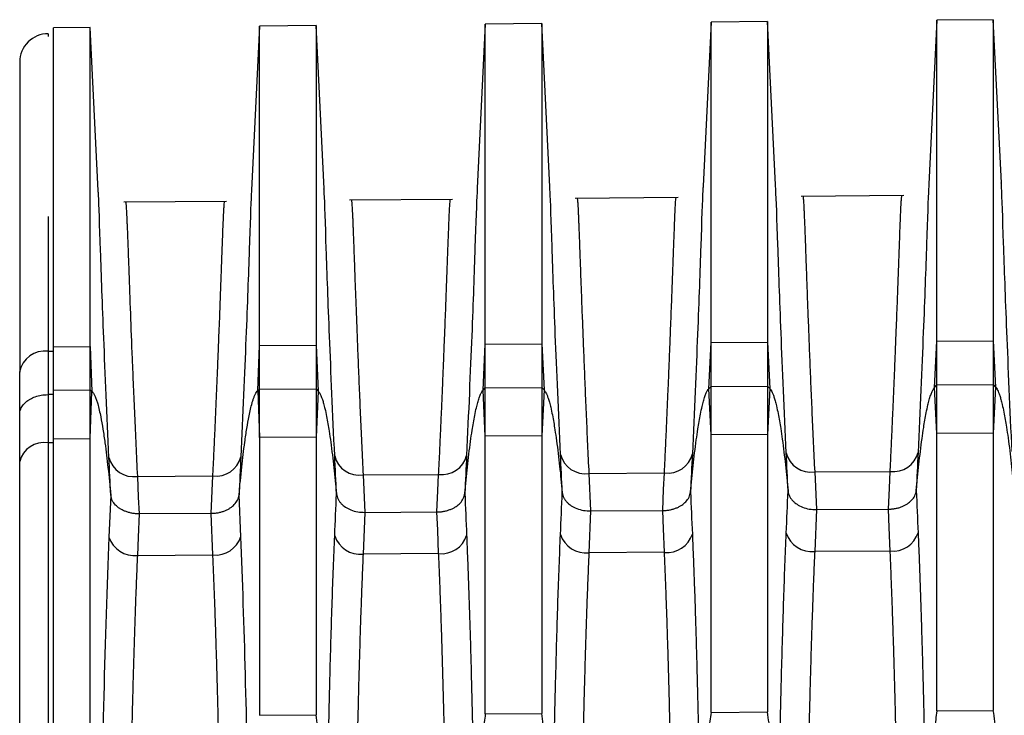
# Model space of a CAD drawing. Header units: millimetres. Extents: x -103 to 103, y 0 to 140.
# Tile 14 of 29: x -89 to -71, y 127 to 139. Entities that reach past the tile are written whole.
import ezdxf

# ---------------------------------------------------------------- set-up
doc = ezdxf.new("R2010")
doc.units = ezdxf.units.MM

msp = doc.modelspace()

# ---------------------------------------------------------------- linework, layer by layer
at = {"color": 7, "linetype": 'Continuous', "lineweight": 25}
for p, q in [((-87.449, 139.041), (-88.102, 139.036)), ((-87.307, 136.146), (-87.45, 139.041)), ((-84.45, 139.067), (-84.594, 136.158)), ((-83.45, 139.076), (-84.451, 139.067)), ((-83.307, 136.185), (-83.45, 139.076)), ((-83.45, 139.076), (-83.45, 126.864)), ((-80.45, 139.102), (-80.593, 136.198)), ((-79.45, 139.111), (-80.45, 139.102)), ((-80.45, 126.883), (-80.45, 139.102)), ((-79.307, 136.22), (-79.45, 139.111)), ((-79.45, 139.111), (-79.45, 126.89)), ((-76.45, 139.137), (-76.593, 136.233)), ((-75.45, 139.146), (-76.45, 139.137)), ((-76.45, 126.909), (-76.45, 139.137)), ((-75.307, 136.255), (-75.45, 139.146)), ((-75.45, 139.146), (-75.45, 126.916)), ((-72.45, 139.172), (-72.593, 136.269)), ((-71.45, 139.181), (-72.45, 139.172)), ((-72.45, 126.935), (-72.45, 139.172)), ((-71.307, 136.289), (-71.45, 139.181)), ((-71.45, 139.181), (-71.45, 126.942)), ((-85.035, 135.962), (-86.857, 135.946)), ((-81.034, 135.997), (-82.857, 135.981)), ((-77.034, 136.032), (-78.857, 136.016)), ((-73.034, 136.067), (-74.857, 136.051)), ((-88.196, 135.696), (-88.196, 69.013)), ((-76.49, 132.642), (-76.45, 133.46)), ((-76.45, 133.46), (-75.45, 133.467)), ((-75.45, 133.467), (-75.41, 132.648)), ((-72.49, 132.667), (-72.45, 133.486)), ((-72.45, 133.486), (-71.45, 133.492)), ((-71.45, 133.492), (-71.41, 132.673)), ((-88.196, 133.307), (-88.1, 133.306)), ((-88.1, 133.384), (-87.45, 133.389)), ((-88.1, 131.756), (-88.1, 133.384)), ((-87.45, 133.389), (-87.42, 132.593)), ((-87.45, 131.76), (-87.45, 133.389)), ((-84.48, 132.612), (-84.45, 133.408)), ((-84.45, 133.408), (-83.45, 133.415)), ((-84.45, 131.777), (-84.45, 133.408)), ((-83.45, 133.415), (-83.41, 132.599)), ((-80.49, 132.617), (-80.45, 133.434)), ((-80.45, 133.434), (-79.45, 133.441)), ((-79.45, 133.441), (-79.41, 132.624)), ((-88.7, 131.352), (-88.7, 132.935)), ((-87.45, 132.617), (-88.1, 132.613)), ((-87.42, 132.593), (-87.45, 132.617)), ((-87.45, 131.76), (-87.42, 132.593)), ((-84.48, 132.612), (-84.45, 132.635)), ((-84.48, 132.612), (-84.45, 131.777)), ((-84.45, 132.635), (-83.45, 132.642)), ((-83.45, 132.642), (-83.41, 132.599)), ((-83.41, 132.599), (-83.45, 131.783)), ((-80.49, 132.617), (-80.45, 132.66)), ((-80.45, 131.801), (-80.49, 132.617)), ((-80.45, 132.66), (-79.45, 132.666)), ((-79.45, 132.666), (-79.41, 132.624)), ((-79.41, 132.624), (-79.45, 131.807)), ((-76.49, 132.642), (-76.45, 132.685)), ((-76.45, 131.824), (-76.49, 132.642)), ((-76.45, 132.685), (-75.45, 132.691)), ((-75.45, 132.691), (-75.41, 132.648)), ((-75.41, 132.648), (-75.45, 131.83)), ((-72.49, 132.667), (-72.45, 132.71)), ((-72.45, 131.847), (-72.49, 132.667)), ((-72.45, 132.71), (-71.45, 132.716)), ((-71.45, 132.716), (-71.41, 132.673)), ((-71.41, 132.673), (-71.45, 131.853)), ((-88.196, 132.539), (-88.2, 132.539)), ((-88.1, 132.538), (-88.196, 132.539)), ((-88.1, 131.756), (-87.45, 131.76)), ((-83.45, 131.783), (-84.45, 131.777)), ((-79.45, 131.807), (-80.45, 131.801)), ((-75.45, 131.83), (-76.45, 131.824)), ((-71.45, 131.853), (-72.45, 131.847)), ((-88.196, 131.686), (-88.2, 131.686)), ((-88.1, 131.686), (-88.196, 131.686)), ((-86.615, 131.09), (-85.277, 131.099)), ((-85.308, 130.435), (-85.277, 131.099)), ((-82.616, 131.116), (-81.277, 131.125)), ((-82.616, 131.116), (-82.585, 130.452)), ((-78.616, 131.142), (-77.277, 131.151)), ((-78.616, 131.142), (-78.584, 130.477)), ((-74.615, 131.168), (-73.277, 131.177)), ((-74.615, 131.168), (-74.584, 130.501)), ((-87.087, 130.758), (-87.118, 130.015)), ((-84.783, 130.022), (-84.814, 130.766)), ((-74.584, 130.501), (-74.615, 129.76)), ((-74.584, 130.501), (-73.308, 130.509)), ((-85.308, 130.435), (-86.584, 130.427)), ((-85.277, 129.698), (-85.308, 130.435)), ((-82.585, 130.452), (-82.616, 129.714)), ((-82.585, 130.452), (-81.308, 130.46)), ((-78.584, 130.477), (-78.616, 129.737)), ((-78.584, 130.477), (-77.308, 130.485)), ((-86.615, 129.69), (-85.277, 129.698)), ((-81.277, 129.722), (-82.616, 129.714)), ((-77.277, 129.745), (-78.616, 129.737)), ((-73.277, 129.768), (-74.615, 129.76)), ((-84.45, 126.857), (-83.45, 126.864)), ((-80.45, 126.883), (-79.45, 126.89)), ((-76.45, 126.909), (-75.45, 126.916)), ((-72.45, 126.935), (-71.45, 126.942))]:
    msp.add_line(p, q, dxfattribs=at)
at = {"color": 8, "linetype": 'Continuous', "lineweight": 25}
msp.add_line((-88.196, 138.931), (-88.196, 138.883), dxfattribs=at)
at = {"color": 7, "linetype": 'Continuous', "lineweight": 25, "flags": 128}
for points in [[(-86.615, 131.09), (-86.598, 130.719), (-86.584, 130.427)], [(-81.308, 130.46), (-81.29, 130.832), (-81.277, 131.125)], [(-77.308, 130.485), (-77.291, 130.858), (-77.277, 131.151)], [(-73.308, 130.509), (-73.291, 130.883), (-73.277, 131.177)], [(-73.277, 129.768), (-73.295, 130.183), (-73.308, 130.509)], [(-86.584, 130.427), (-86.602, 130.015), (-86.615, 129.69)], [(-81.277, 129.722), (-81.294, 130.135), (-81.308, 130.46)], [(-77.277, 129.745), (-77.294, 130.159), (-77.308, 130.485)]]:
    msp.add_lwpolyline(points, dxfattribs=at)
at = {"color": 7, "linetype": 'Continuous', "lineweight": 25}
for centre, radius, start, end in [((-88.2, 138.431), 0.5, 89.5, 180), ((-88.255, 132.859), 0.452, 82.4696, 170.2877), ((-88.269, 131.248), 0.443, 81.0379, 166.5374), ((-86.681, 131.537), 0.452, 194.15, 278.285), ((-85.218, 131.544), 0.449, 262.4917, 346.0117), ((-82.681, 131.563), 0.452, 194.1654, 278.278), ((-81.218, 131.57), 0.449, 262.4986, 345.9964), ((-78.681, 131.589), 0.452, 194.1694, 278.2771), ((-77.218, 131.596), 0.449, 262.4995, 345.9923), ((-74.68, 131.615), 0.452, 194.1734, 278.2763), ((-73.218, 131.622), 0.449, 262.5004, 345.9883), ((-86.669, 130.16), 0.472, 197.885, 276.5121), ((-85.229, 130.165), 0.469, 264.1874, 342.3407), ((-82.669, 130.183), 0.472, 197.9009, 276.5131), ((-81.229, 130.188), 0.469, 264.1864, 342.3248), ((-78.669, 130.206), 0.472, 197.9049, 276.5124), ((-77.229, 130.211), 0.469, 264.1871, 342.3208), ((-74.669, 130.23), 0.472, 197.9088, 276.5116), ((-73.23, 130.235), 0.469, 264.1879, 342.3168)]:
    msp.add_arc(centre, radius, start, end, dxfattribs=at)
for points, knots in [([(-87.45, 133.389), (-87.45, 134.288), (-87.45, 135.096), (-87.45, 136.501), (-87.45, 137.098), (-87.45, 138.061), (-87.45, 138.428), (-87.45, 138.918), (-87.45, 139.041), (-87.45, 139.041)], [0, 0, 0, 0, 0.25, 0.25, 0.5, 0.5, 0.75, 0.75, 1, 1, 1, 1]), ([(-84.45, 133.408), (-84.45, 133.464), (-84.45, 133.519), (-84.45, 133.63), (-84.45, 133.684), (-84.45, 133.847), (-84.45, 133.955), (-84.45, 134.272), (-84.45, 134.478), (-84.45, 134.877), (-84.45, 135.071), (-84.45, 135.446), (-84.45, 135.627), (-84.45, 136.151), (-84.45, 136.475), (-84.45, 137.068), (-84.45, 137.337), (-84.45, 138.06), (-84.45, 138.429), (-84.45, 138.928), (-84.45, 139.058), (-84.45, 139.067), (-84.45, 139.067), (-84.45, 139.067)], [0.0523599, 0.0523599, 0.0523599, 0.0523599, 0.0637106, 0.0637106, 0.0750612, 0.0750612, 0.0977626, 0.0977626, 0.1431653, 0.1431653, 0.188568, 0.188568, 0.2339706, 0.2339706, 0.324776, 0.324776, 0.4155814, 0.4155814, 0.5971922, 0.5971922, 0.778803, 0.778803, 0.7853982, 0.7853982, 0.7853982, 0.7853982]), ([(-88.1, 133.384), (-88.1, 133.49), (-88.1, 133.7), (-88.1, 134.006), (-88.1, 134.304), (-88.1, 134.594), (-88.1, 134.876), (-88.1, 135.149), (-88.1, 135.414), (-88.1, 135.945), (-88.1, 136.68), (-88.1, 137.512), (-88.1, 138.179), (-88.1, 138.57), (-88.1, 138.784), (-88.1, 138.897), (-88.1, 138.976), (-88.1, 139.026), (-88.1, 139.033), (-88.1, 139.036)], [0, 0, 0, 0, 0.029479, 0.058919, 0.088335, 0.117739, 0.147145, 0.176567, 0.206019, 0.235515, 0.35923, 0.483032, 0.611082, 0.739237, 0.791433, 0.84353, 0.895606, 0.947737, 1, 1, 1, 1]), ([(-86.824, 135.947), (-86.823, 135.946), (-86.821, 135.944), (-86.819, 135.928), (-86.816, 135.903), (-86.814, 135.869), (-86.811, 135.826), (-86.808, 135.775), (-86.805, 135.716), (-86.802, 135.65), (-86.799, 135.578), (-86.795, 135.499), (-86.792, 135.414), (-86.789, 135.324), (-86.785, 135.229), (-86.781, 135.129), (-86.777, 135.026), (-86.774, 134.918), (-86.769, 134.808), (-86.759, 134.522), (-86.741, 134.015), (-86.714, 133.314), (-86.688, 132.694), (-86.666, 132.183), (-86.642, 131.652), (-86.624, 131.276), (-86.615, 131.09)], [0, 0, 0, 0, 0.032101, 0.063691, 0.094772, 0.125341, 0.155401, 0.18495, 0.213989, 0.242518, 0.270536, 0.298044, 0.325041, 0.351529, 0.377506, 0.402972, 0.427929, 0.452375, 0.476311, 0.499737, 0.628903, 0.748659, 0.813239, 0.876655, 0.938909, 1, 1, 1, 1]), ([(-85.277, 131.099), (-85.272, 131.197), (-85.263, 131.395), (-85.249, 131.685), (-85.236, 131.972), (-85.224, 132.255), (-85.212, 132.533), (-85.2, 132.806), (-85.189, 133.072), (-85.179, 133.332), (-85.169, 133.585), (-85.159, 133.829), (-85.15, 134.064), (-85.142, 134.289), (-85.134, 134.504), (-85.126, 134.721), (-85.118, 134.936), (-85.111, 135.148), (-85.103, 135.343), (-85.096, 135.518), (-85.09, 135.67), (-85.084, 135.795), (-85.078, 135.888), (-85.073, 135.95), (-85.07, 135.958), (-85.068, 135.962)], [0, 0, 0, 0, 0.031997, 0.064566, 0.097708, 0.131423, 0.165711, 0.200572, 0.236005, 0.272012, 0.308593, 0.345746, 0.383473, 0.421773, 0.460647, 0.500094, 0.547415, 0.596792, 0.648226, 0.701715, 0.75726, 0.814861, 0.874518, 0.936231, 1, 1, 1, 1]), ([(-82.824, 135.982), (-82.823, 135.981), (-82.821, 135.979), (-82.819, 135.963), (-82.817, 135.938), (-82.814, 135.904), (-82.811, 135.862), (-82.808, 135.811), (-82.805, 135.753), (-82.802, 135.687), (-82.799, 135.615), (-82.796, 135.536), (-82.792, 135.452), (-82.789, 135.361), (-82.785, 135.266), (-82.781, 135.166), (-82.778, 135.062), (-82.774, 134.954), (-82.77, 134.842), (-82.763, 134.654), (-82.753, 134.372), (-82.738, 133.975), (-82.721, 133.549), (-82.704, 133.098), (-82.684, 132.627), (-82.663, 132.138), (-82.641, 131.638), (-82.624, 131.288), (-82.616, 131.116)], [0, 0, 0, 0, 0.0318921, 0.0632964, 0.0942129, 0.1246417, 0.1545828, 0.1840361, 0.2130016, 0.2414794, 0.2694695, 0.2969719, 0.3239865, 0.3505133, 0.3765525, 0.402104, 0.4271677, 0.4517437, 0.475832, 0.4994327, 0.568205, 0.6352049, 0.7004326, 0.7638884, 0.8255727, 0.8854858, 0.9436281, 1, 1, 1, 1]), ([(-81.277, 131.125), (-81.272, 131.223), (-81.262, 131.422), (-81.249, 131.712), (-81.236, 132), (-81.223, 132.283), (-81.211, 132.562), (-81.2, 132.835), (-81.189, 133.103), (-81.179, 133.363), (-81.169, 133.616), (-81.159, 133.861), (-81.15, 134.097), (-81.142, 134.323), (-81.134, 134.539), (-81.126, 134.755), (-81.118, 134.971), (-81.11, 135.183), (-81.103, 135.378), (-81.096, 135.553), (-81.09, 135.705), (-81.084, 135.83), (-81.078, 135.923), (-81.073, 135.985), (-81.07, 135.993), (-81.068, 135.997)], [0, 0, 0, 0, 0.0319936, 0.0645655, 0.0977157, 0.1314443, 0.1657513, 0.2006369, 0.236101, 0.2721439, 0.3087655, 0.3459659, 0.3837451, 0.4221032, 0.4610403, 0.5005563, 0.5478987, 0.5972789, 0.6486969, 0.7021527, 0.7576464, 0.815178, 0.8747475, 0.9363548, 1, 1, 1, 1]), ([(-78.824, 136.016), (-78.823, 136.015), (-78.821, 136.013), (-78.819, 135.998), (-78.816, 135.973), (-78.814, 135.939), (-78.811, 135.896), (-78.808, 135.846), (-78.805, 135.787), (-78.802, 135.721), (-78.799, 135.649), (-78.796, 135.57), (-78.792, 135.485), (-78.789, 135.395), (-78.785, 135.3), (-78.781, 135.199), (-78.778, 135.095), (-78.774, 134.987), (-78.77, 134.875), (-78.763, 134.686), (-78.753, 134.404), (-78.738, 134.006), (-78.721, 133.579), (-78.703, 133.128), (-78.684, 132.656), (-78.663, 132.166), (-78.641, 131.665), (-78.624, 131.315), (-78.616, 131.142)], [0, 0, 0, 0, 0.031908, 0.063326, 0.094255, 0.124694, 0.154644, 0.184103, 0.213074, 0.241554, 0.269545, 0.297046, 0.324058, 0.35058, 0.376613, 0.402156, 0.427209, 0.451773, 0.475847, 0.499431, 0.568214, 0.635221, 0.700454, 0.763911, 0.825594, 0.885503, 0.943638, 1, 1, 1, 1]), ([(-77.277, 131.151), (-77.272, 131.249), (-77.263, 131.449), (-77.249, 131.74), (-77.236, 132.028), (-77.224, 132.312), (-77.212, 132.591), (-77.2, 132.865), (-77.189, 133.133), (-77.179, 133.394), (-77.169, 133.648), (-77.159, 133.893), (-77.15, 134.13), (-77.142, 134.356), (-77.134, 134.572), (-77.126, 134.789), (-77.118, 135.005), (-77.11, 135.217), (-77.103, 135.412), (-77.096, 135.588), (-77.09, 135.74), (-77.084, 135.865), (-77.078, 135.958), (-77.073, 136.02), (-77.07, 136.028), (-77.068, 136.032)], [0, 0, 0, 0, 0.032001, 0.064582, 0.097743, 0.131484, 0.165805, 0.200707, 0.236188, 0.272251, 0.308893, 0.346116, 0.38392, 0.422304, 0.461269, 0.500814, 0.548123, 0.597471, 0.648857, 0.702283, 0.757748, 0.815252, 0.874796, 0.936378, 1, 1, 1, 1]), ([(-74.824, 136.051), (-74.823, 136.05), (-74.821, 136.048), (-74.819, 136.033), (-74.816, 136.008), (-74.814, 135.974), (-74.811, 135.931), (-74.808, 135.88), (-74.805, 135.822), (-74.802, 135.756), (-74.799, 135.683), (-74.796, 135.604), (-74.792, 135.519), (-74.789, 135.429), (-74.785, 135.333), (-74.781, 135.233), (-74.778, 135.128), (-74.774, 135.02), (-74.77, 134.908), (-74.763, 134.719), (-74.753, 134.436), (-74.738, 134.037), (-74.721, 133.61), (-74.703, 133.157), (-74.684, 132.684), (-74.663, 132.194), (-74.64, 131.692), (-74.624, 131.341), (-74.615, 131.168)], [0, 0, 0, 0, 0.0319, 0.063311, 0.094234, 0.124667, 0.154613, 0.184069, 0.213037, 0.241516, 0.269507, 0.297009, 0.324022, 0.350547, 0.376583, 0.40213, 0.427189, 0.451759, 0.47584, 0.499433, 0.568226, 0.63524, 0.700476, 0.763935, 0.825616, 0.885521, 0.943648, 1, 1, 1, 1]), ([(-73.277, 131.177), (-73.272, 131.276), (-73.263, 131.475), (-73.249, 131.767), (-73.236, 132.055), (-73.224, 132.34), (-73.212, 132.62), (-73.2, 132.894), (-73.189, 133.163), (-73.179, 133.424), (-73.169, 133.679), (-73.159, 133.924), (-73.15, 134.161), (-73.142, 134.388), (-73.134, 134.605), (-73.126, 134.822), (-73.118, 135.039), (-73.11, 135.251), (-73.103, 135.446), (-73.096, 135.622), (-73.09, 135.774), (-73.084, 135.9), (-73.078, 135.993), (-73.073, 136.055), (-73.07, 136.063), (-73.068, 136.067)], [0, 0, 0, 0, 0.032001, 0.064582, 0.097745, 0.131489, 0.165813, 0.200719, 0.236207, 0.272275, 0.308925, 0.346157, 0.38397, 0.422364, 0.46134, 0.500898, 0.548212, 0.597561, 0.648945, 0.702365, 0.757821, 0.815312, 0.874839, 0.936402, 1, 1, 1, 1]), ([(-87.42, 132.593), (-87.414, 132.588), (-87.401, 132.576), (-87.387, 132.554), (-87.374, 132.529), (-87.361, 132.502), (-87.349, 132.472), (-87.338, 132.44), (-87.328, 132.408), (-87.311, 132.349), (-87.289, 132.262), (-87.257, 132.113), (-87.223, 131.919), (-87.179, 131.619), (-87.132, 131.229), (-87.103, 130.92), (-87.087, 130.758)], [0, 0, 0, 0, 0.011338, 0.02414, 0.038445, 0.05409, 0.0708, 0.088356, 0.10651, 0.125008, 0.184229, 0.250008, 0.36826, 0.500008, 0.736543, 1, 1, 1, 1]), ([(-84.814, 130.766), (-84.799, 130.929), (-84.769, 131.24), (-84.722, 131.632), (-84.678, 131.933), (-84.644, 132.128), (-84.612, 132.278), (-84.588, 132.373), (-84.567, 132.444), (-84.549, 132.495), (-84.53, 132.541), (-84.51, 132.581), (-84.489, 132.602), (-84.48, 132.612)], [0, 0, 0, 0, 0.263338, 0.499814, 0.631512, 0.749789, 0.815523, 0.874776, 0.904287, 0.932531, 0.958497, 0.981181, 1, 1, 1, 1]), ([(-83.41, 132.599), (-83.404, 132.592), (-83.39, 132.575), (-83.373, 132.543), (-83.354, 132.5), (-83.334, 132.445), (-83.313, 132.373), (-83.288, 132.275), (-83.254, 132.112), (-83.22, 131.915), (-83.176, 131.611), (-83.132, 131.242), (-83.102, 130.936), (-83.087, 130.782)], [0, 0, 0, 0, 0.013319, 0.0315, 0.055512, 0.086352, 0.125063, 0.175142, 0.250071, 0.394095, 0.500071, 0.747768, 1, 1, 1, 1]), ([(-80.814, 130.79), (-80.799, 130.945), (-80.769, 131.253), (-80.725, 131.624), (-80.681, 131.93), (-80.647, 132.128), (-80.613, 132.291), (-80.586, 132.396), (-80.562, 132.475), (-80.538, 132.539), (-80.516, 132.585), (-80.498, 132.608), (-80.49, 132.617)], [0, 0, 0, 0, 0.2522951, 0.4999377, 0.6063792, 0.7498822, 0.824886, 0.8749079, 0.922076, 0.9573218, 0.9826575, 1, 1, 1, 1]), ([(-79.41, 132.624), (-79.404, 132.616), (-79.39, 132.6), (-79.373, 132.568), (-79.354, 132.525), (-79.334, 132.47), (-79.313, 132.398), (-79.288, 132.299), (-79.253, 132.136), (-79.22, 131.939), (-79.176, 131.635), (-79.131, 131.267), (-79.102, 130.961), (-79.087, 130.807)], [0, 0, 0, 0, 0.013327, 0.031514, 0.055528, 0.086364, 0.125063, 0.175172, 0.250071, 0.394268, 0.500071, 0.747793, 1, 1, 1, 1]), ([(-76.814, 130.815), (-76.799, 130.97), (-76.77, 131.277), (-76.725, 131.649), (-76.681, 131.954), (-76.647, 132.152), (-76.613, 132.316), (-76.586, 132.42), (-76.562, 132.5), (-76.538, 132.564), (-76.516, 132.61), (-76.498, 132.633), (-76.49, 132.642)], [0, 0, 0, 0, 0.252271, 0.499938, 0.606214, 0.749882, 0.824854, 0.874908, 0.922062, 0.957306, 0.982648, 1, 1, 1, 1]), ([(-75.41, 132.648), (-75.404, 132.641), (-75.39, 132.624), (-75.373, 132.592), (-75.354, 132.55), (-75.334, 132.494), (-75.313, 132.423), (-75.288, 132.324), (-75.253, 132.161), (-75.22, 131.964), (-75.176, 131.66), (-75.131, 131.292), (-75.102, 130.986), (-75.087, 130.832)], [0, 0, 0, 0, 0.013335, 0.031528, 0.055544, 0.086376, 0.125063, 0.175203, 0.250071, 0.394442, 0.500071, 0.747818, 1, 1, 1, 1]), ([(-72.814, 130.84), (-72.8, 130.995), (-72.77, 131.302), (-72.725, 131.673), (-72.681, 131.979), (-72.647, 132.177), (-72.613, 132.34), (-72.586, 132.445), (-72.563, 132.525), (-72.538, 132.588), (-72.516, 132.634), (-72.498, 132.657), (-72.49, 132.667)], [0, 0, 0, 0, 0.2522464, 0.4999377, 0.6060466, 0.7498818, 0.8248232, 0.8749074, 0.9220485, 0.9572906, 0.9826376, 1, 1, 1, 1]), ([(-71.41, 132.673), (-71.404, 132.666), (-71.39, 132.649), (-71.373, 132.617), (-71.354, 132.574), (-71.334, 132.519), (-71.313, 132.447), (-71.288, 132.349), (-71.253, 132.185), (-71.219, 131.989), (-71.175, 131.685), (-71.131, 131.316), (-71.101, 131.011), (-71.086, 130.856)], [0, 0, 0, 0, 0.013343, 0.031542, 0.05556, 0.086388, 0.125064, 0.175233, 0.250071, 0.394618, 0.500072, 0.747842, 1, 1, 1, 1]), ([(-88.7, 132.185), (-88.699, 132.202), (-88.697, 132.234), (-88.683, 132.28), (-88.663, 132.321), (-88.639, 132.356), (-88.613, 132.386), (-88.586, 132.41), (-88.56, 132.431), (-88.536, 132.447), (-88.494, 132.472), (-88.424, 132.504), (-88.317, 132.533), (-88.24, 132.537), (-88.2, 132.539)], [0, 0, 0, 0, 0.091296, 0.175575, 0.252834, 0.323072, 0.386286, 0.442475, 0.491638, 0.533772, 0.568878, 0.7049, 0.848603, 1, 1, 1, 1]), ([(-88.1, 102.53), (-88.1, 102.648), (-88.1, 102.886), (-88.1, 103.249), (-88.1, 103.619), (-88.1, 103.994), (-88.1, 104.376), (-88.1, 104.763), (-88.1, 105.157), (-88.1, 105.981), (-88.1, 107.275), (-88.1, 109.109), (-88.1, 111.031), (-88.1, 113.714), (-88.1, 117.18), (-88.1, 120.642), (-88.1, 123.316), (-88.1, 125.23), (-88.1, 127.053), (-88.1, 128.473), (-88.1, 129.547), (-88.1, 130.309), (-88.1, 131.049), (-88.1, 131.52), (-88.1, 131.756)], [0, 0, 0, 0, 0.014745, 0.02947, 0.044183, 0.05889, 0.073597, 0.088313, 0.103043, 0.117794, 0.179667, 0.241571, 0.305625, 0.369712, 0.500003, 0.630295, 0.694348, 0.758435, 0.820307, 0.882212, 0.91168, 0.941097, 0.97052, 1, 1, 1, 1]), ([(-87.45, 102.526), (-87.45, 104.529), (-87.45, 106.855), (-87.45, 111.848), (-87.45, 114.515), (-87.45, 119.844), (-87.45, 122.504), (-87.45, 127.473), (-87.45, 129.78), (-87.45, 131.76)], [0, 0, 0, 0, 0.25, 0.25, 0.5, 0.5, 0.75, 0.75, 1, 1, 1, 1]), ([(-88.7, 102.928), (-88.7, 103.043), (-88.7, 103.274), (-88.7, 103.628), (-88.7, 103.987), (-88.7, 104.353), (-88.7, 104.724), (-88.7, 105.101), (-88.7, 105.483), (-88.7, 106.285), (-88.7, 107.543), (-88.7, 109.327), (-88.7, 111.196), (-88.7, 113.806), (-88.7, 117.176), (-88.7, 120.543), (-88.7, 123.144), (-88.7, 125.005), (-88.7, 126.778), (-88.7, 128.159), (-88.7, 129.204), (-88.7, 129.945), (-88.7, 130.664), (-88.7, 131.122), (-88.7, 131.352)], [0, 0, 0, 0, 0.014746, 0.029472, 0.044186, 0.058893, 0.073601, 0.088316, 0.103045, 0.117794, 0.179675, 0.241571, 0.305633, 0.369712, 0.500003, 0.630295, 0.694357, 0.758435, 0.820315, 0.882212, 0.911683, 0.941102, 0.970523, 1, 1, 1, 1]), ([(-73.308, 130.509), (-73.287, 130.51), (-73.245, 130.511), (-73.183, 130.52), (-73.123, 130.535), (-73.067, 130.554), (-73.015, 130.578), (-72.956, 130.613), (-72.892, 130.667), (-72.834, 130.746), (-72.821, 130.808), (-72.814, 130.84)], [0, 0, 0, 0, 0.084393, 0.169478, 0.254442, 0.338468, 0.420778, 0.500674, 0.649192, 0.818317, 1, 1, 1, 1]), ([(-86.584, 130.427), (-86.605, 130.428), (-86.648, 130.428), (-86.711, 130.437), (-86.772, 130.451), (-86.83, 130.47), (-86.882, 130.494), (-86.943, 130.529), (-87.008, 130.583), (-87.067, 130.663), (-87.08, 130.725), (-87.087, 130.758)], [0, 0, 0, 0, 0.084462, 0.1696, 0.254572, 0.338534, 0.420686, 0.500313, 0.648671, 0.818001, 1, 1, 1, 1]), ([(-85.308, 130.435), (-85.287, 130.436), (-85.245, 130.437), (-85.183, 130.446), (-85.123, 130.461), (-85.066, 130.48), (-85.015, 130.504), (-84.955, 130.539), (-84.891, 130.593), (-84.833, 130.672), (-84.821, 130.734), (-84.814, 130.766)], [0, 0, 0, 0, 0.0844106, 0.169508, 0.2544773, 0.3385005, 0.4207995, 0.5006747, 0.6492298, 0.8183543, 1, 1, 1, 1]), ([(-83.087, 130.782), (-83.085, 130.766), (-83.08, 130.734), (-83.061, 130.687), (-83.035, 130.645), (-83.004, 130.607), (-82.968, 130.574), (-82.914, 130.534), (-82.831, 130.492), (-82.713, 130.458), (-82.627, 130.454), (-82.585, 130.452)], [0, 0, 0, 0, 0.092162, 0.182417, 0.269445, 0.35209, 0.429407, 0.500693, 0.662151, 0.830736, 1, 1, 1, 1]), ([(-81.308, 130.46), (-81.287, 130.46), (-81.245, 130.462), (-81.182, 130.471), (-81.122, 130.485), (-81.066, 130.505), (-81.014, 130.528), (-80.955, 130.564), (-80.891, 130.618), (-80.833, 130.697), (-80.82, 130.758), (-80.814, 130.79)], [0, 0, 0, 0, 0.084394, 0.16948, 0.254444, 0.33847, 0.42078, 0.500674, 0.64919, 0.818316, 1, 1, 1, 1]), ([(-79.087, 130.807), (-79.085, 130.791), (-79.08, 130.758), (-79.061, 130.712), (-79.035, 130.669), (-79.003, 130.631), (-78.968, 130.599), (-78.913, 130.559), (-78.831, 130.517), (-78.712, 130.483), (-78.627, 130.479), (-78.584, 130.477)], [0, 0, 0, 0, 0.092162, 0.182416, 0.269444, 0.352089, 0.429406, 0.500693, 0.662152, 0.830737, 1, 1, 1, 1]), ([(-77.308, 130.485), (-77.287, 130.485), (-77.245, 130.487), (-77.183, 130.496), (-77.123, 130.51), (-77.066, 130.529), (-77.015, 130.553), (-76.955, 130.588), (-76.891, 130.642), (-76.833, 130.722), (-76.821, 130.783), (-76.814, 130.815)], [0, 0, 0, 0, 0.0843936, 0.1694792, 0.2544433, 0.338469, 0.4207791, 0.5006741, 0.6491913, 0.8183164, 1, 1, 1, 1]), ([(-75.087, 130.832), (-75.084, 130.815), (-75.079, 130.783), (-75.061, 130.737), (-75.035, 130.694), (-75.003, 130.656), (-74.967, 130.623), (-74.913, 130.584), (-74.83, 130.542), (-74.712, 130.507), (-74.627, 130.503), (-74.584, 130.501)], [0, 0, 0, 0, 0.092161, 0.182415, 0.269443, 0.352088, 0.429405, 0.500693, 0.662153, 0.830737, 1, 1, 1, 1]), ([(-87.118, 130.015), (-87.156, 129.14), (-87.186, 128.191), (-87.234, 126.208), (-87.252, 125.169), (-87.275, 123.539), (-87.282, 122.981), (-87.294, 121.854), (-87.299, 121.286), (-87.313, 119.574), (-87.32, 118.419), (-87.33, 116.664), (-87.332, 116.074), (-87.337, 114.907), (-87.339, 114.33), (-87.345, 112.612), (-87.348, 111.488), (-87.352, 109.835), (-87.353, 109.29), (-87.355, 108.235), (-87.355, 107.721), (-87.357, 106.218), (-87.358, 105.27), (-87.359, 104.378)], [0, 0, 0, 0, 0.125, 0.125, 0.25, 0.25, 0.3125, 0.3125, 0.375, 0.375, 0.5, 0.5, 0.5625, 0.5625, 0.625, 0.625, 0.75, 0.75, 0.8125, 0.8125, 0.875, 0.875, 1, 1, 1, 1]), ([(-84.645, 124.876), (-84.66, 125.821), (-84.678, 126.722), (-84.723, 128.437), (-84.75, 129.252), (-84.783, 130.022)], [0, 0, 0, 0, 0.5, 0.5, 1, 1, 1, 1]), ([(-83.256, 124.892), (-83.254, 125.015), (-83.25, 125.259), (-83.244, 125.618), (-83.237, 125.969), (-83.23, 126.311), (-83.223, 126.644), (-83.216, 126.969), (-83.209, 127.286), (-83.198, 127.715), (-83.183, 128.248), (-83.163, 128.872), (-83.142, 129.47), (-83.127, 129.85), (-83.119, 130.038)], [0, 0, 0, 0, 0.065617, 0.130337, 0.194152, 0.257059, 0.319054, 0.380133, 0.440294, 0.499537, 0.627704, 0.753799, 0.877872, 1, 1, 1, 1]), ([(-80.782, 130.046), (-80.778, 129.939), (-80.769, 129.724), (-80.756, 129.391), (-80.744, 129.051), (-80.732, 128.7), (-80.721, 128.341), (-80.71, 127.972), (-80.698, 127.517), (-80.684, 126.968), (-80.67, 126.312), (-80.657, 125.623), (-80.649, 125.145), (-80.645, 124.903)], [0, 0, 0, 0, 0.069818, 0.14027, 0.211373, 0.283144, 0.355593, 0.428729, 0.502561, 0.621452, 0.744005, 0.870199, 1, 1, 1, 1]), ([(-79.256, 124.918), (-79.254, 125.041), (-79.25, 125.285), (-79.243, 125.644), (-79.237, 125.994), (-79.23, 126.336), (-79.223, 126.669), (-79.216, 126.994), (-79.208, 127.31), (-79.197, 127.739), (-79.183, 128.272), (-79.163, 128.896), (-79.142, 129.494), (-79.126, 129.873), (-79.119, 130.061)], [0, 0, 0, 0, 0.065611, 0.130325, 0.194136, 0.257041, 0.319035, 0.380114, 0.440278, 0.499524, 0.62769, 0.753787, 0.877865, 1, 1, 1, 1]), ([(-76.782, 130.069), (-76.778, 129.962), (-76.769, 129.748), (-76.756, 129.416), (-76.744, 129.076), (-76.732, 128.727), (-76.721, 128.368), (-76.711, 128), (-76.698, 127.547), (-76.685, 126.997), (-76.671, 126.34), (-76.657, 125.65), (-76.649, 125.172), (-76.645, 124.929)], [0, 0, 0, 0, 0.0697117, 0.1400432, 0.2110123, 0.2826337, 0.3549192, 0.4278781, 0.5015178, 0.6206796, 0.7434964, 0.8699481, 1, 1, 1, 1]), ([(-75.255, 124.945), (-75.253, 125.068), (-75.249, 125.311), (-75.243, 125.67), (-75.237, 126.02), (-75.23, 126.361), (-75.223, 126.694), (-75.216, 127.019), (-75.208, 127.335), (-75.197, 127.764), (-75.182, 128.296), (-75.163, 128.92), (-75.142, 129.517), (-75.126, 129.896), (-75.118, 130.084)], [0, 0, 0, 0, 0.065604, 0.130313, 0.194121, 0.257024, 0.319017, 0.380098, 0.440264, 0.499514, 0.627678, 0.753776, 0.877858, 1, 1, 1, 1]), ([(-72.783, 130.092), (-72.778, 129.986), (-72.769, 129.771), (-72.757, 129.44), (-72.744, 129.1), (-72.733, 128.75), (-72.722, 128.392), (-72.711, 128.024), (-72.699, 127.57), (-72.685, 127.021), (-72.671, 126.365), (-72.657, 125.676), (-72.65, 125.198), (-72.646, 124.956)], [0, 0, 0, 0, 0.0697208, 0.140069, 0.2110623, 0.2827155, 0.3550401, 0.4280455, 0.5017389, 0.620848, 0.7436103, 0.8700057, 1, 1, 1, 1]), ([(-86.615, 129.69), (-86.62, 129.582), (-86.629, 129.364), (-86.643, 129.026), (-86.655, 128.676), (-86.667, 128.314), (-86.679, 127.94), (-86.69, 127.554), (-86.701, 127.155), (-86.711, 126.745), (-86.721, 126.322), (-86.73, 125.886), (-86.739, 125.439), (-86.747, 124.979), (-86.752, 124.666), (-86.755, 124.508)], [0, 0, 0, 0, 0.07027, 0.141649, 0.214135, 0.287731, 0.362435, 0.438248, 0.51517, 0.593201, 0.672342, 0.752592, 0.833951, 0.916421, 1, 1, 1, 1]), ([(-85.137, 124.519), (-85.139, 124.656), (-85.144, 124.928), (-85.151, 125.328), (-85.158, 125.719), (-85.166, 126.101), (-85.174, 126.474), (-85.183, 126.838), (-85.192, 127.192), (-85.201, 127.537), (-85.211, 127.873), (-85.221, 128.2), (-85.231, 128.518), (-85.242, 128.826), (-85.253, 129.125), (-85.265, 129.416), (-85.273, 129.605), (-85.277, 129.698)], [0, 0, 0, 0, 0.07251, 0.144185, 0.215025, 0.28503, 0.3542, 0.422535, 0.490036, 0.556702, 0.622533, 0.68753, 0.751692, 0.81502, 0.877514, 0.939174, 1, 1, 1, 1]), ([(-82.616, 129.714), (-82.62, 129.606), (-82.63, 129.388), (-82.643, 129.05), (-82.656, 128.701), (-82.668, 128.34), (-82.679, 127.966), (-82.691, 127.58), (-82.701, 127.182), (-82.711, 126.771), (-82.721, 126.349), (-82.73, 125.913), (-82.739, 125.466), (-82.747, 125.006), (-82.752, 124.693), (-82.755, 124.535)], [0, 0, 0, 0, 0.0701654, 0.1414565, 0.2138734, 0.2874164, 0.3620855, 0.4378811, 0.5148031, 0.5928518, 0.6720273, 0.7523298, 0.8337593, 0.916316, 1, 1, 1, 1]), ([(-81.137, 124.546), (-81.139, 124.682), (-81.144, 124.954), (-81.151, 125.354), (-81.158, 125.746), (-81.166, 126.127), (-81.174, 126.5), (-81.183, 126.864), (-81.192, 127.218), (-81.201, 127.563), (-81.211, 127.898), (-81.221, 128.225), (-81.231, 128.542), (-81.242, 128.85), (-81.253, 129.149), (-81.264, 129.44), (-81.273, 129.628), (-81.277, 129.722)], [0, 0, 0, 0, 0.072549, 0.144258, 0.215126, 0.285154, 0.354341, 0.422687, 0.490193, 0.556859, 0.622685, 0.68767, 0.751816, 0.815121, 0.877587, 0.939213, 1, 1, 1, 1]), ([(-78.616, 129.737), (-78.62, 129.629), (-78.629, 129.411), (-78.643, 129.074), (-78.655, 128.725), (-78.667, 128.363), (-78.679, 127.99), (-78.69, 127.604), (-78.701, 127.207), (-78.711, 126.796), (-78.721, 126.374), (-78.73, 125.939), (-78.739, 125.491), (-78.747, 125.032), (-78.752, 124.719), (-78.755, 124.561)], [0, 0, 0, 0, 0.070177, 0.141478, 0.213902, 0.287451, 0.362124, 0.437922, 0.514844, 0.592891, 0.672062, 0.752359, 0.833781, 0.916328, 1, 1, 1, 1]), ([(-77.137, 124.572), (-77.14, 124.709), (-77.144, 124.981), (-77.151, 125.38), (-77.159, 125.771), (-77.166, 126.153), (-77.175, 126.525), (-77.183, 126.888), (-77.192, 127.242), (-77.201, 127.587), (-77.211, 127.922), (-77.221, 128.249), (-77.231, 128.566), (-77.242, 128.874), (-77.253, 129.173), (-77.265, 129.463), (-77.273, 129.651), (-77.277, 129.745)], [0, 0, 0, 0, 0.07254, 0.144241, 0.215103, 0.285125, 0.354308, 0.422652, 0.490157, 0.556822, 0.622649, 0.687638, 0.751787, 0.815098, 0.87757, 0.939204, 1, 1, 1, 1]), ([(-74.615, 129.76), (-74.62, 129.652), (-74.629, 129.435), (-74.642, 129.097), (-74.655, 128.748), (-74.667, 128.387), (-74.679, 128.014), (-74.69, 127.629), (-74.701, 127.231), (-74.711, 126.821), (-74.721, 126.399), (-74.73, 125.964), (-74.739, 125.517), (-74.747, 125.058), (-74.752, 124.745), (-74.754, 124.588)], [0, 0, 0, 0, 0.070189, 0.141499, 0.213931, 0.287486, 0.362163, 0.437962, 0.514884, 0.592929, 0.672097, 0.752388, 0.833802, 0.916339, 1, 1, 1, 1]), ([(-73.138, 124.599), (-73.14, 124.735), (-73.144, 125.007), (-73.151, 125.406), (-73.159, 125.797), (-73.167, 126.178), (-73.175, 126.55), (-73.183, 126.913), (-73.192, 127.267), (-73.202, 127.611), (-73.211, 127.946), (-73.221, 128.273), (-73.232, 128.59), (-73.242, 128.898), (-73.254, 129.196), (-73.265, 129.487), (-73.273, 129.675), (-73.277, 129.768)], [0, 0, 0, 0, 0.0725292, 0.1442205, 0.2150741, 0.28509, 0.3542682, 0.4226089, 0.4901122, 0.556778, 0.6226066, 0.6875979, 0.7517521, 0.8150694, 0.8775497, 0.9391932, 1, 1, 1, 1]), ([(-83.256, 124.892), (-83.271, 125.091), (-83.298, 125.467), (-83.346, 125.995), (-83.394, 126.453), (-83.432, 126.734), (-83.45, 126.864)], [0, 0, 0, 0, 0.302988, 0.570627, 0.802948, 1, 1, 1, 1]), ([(-80.45, 126.883), (-80.464, 126.781), (-80.495, 126.563), (-80.534, 126.212), (-80.573, 125.816), (-80.61, 125.374), (-80.633, 125.065), (-80.645, 124.903)], [0, 0, 0, 0, 0.154682, 0.331999, 0.531979, 0.754641, 1, 1, 1, 1]), ([(-79.256, 124.918), (-79.27, 125.118), (-79.298, 125.493), (-79.346, 126.021), (-79.394, 126.479), (-79.432, 126.761), (-79.45, 126.89)], [0, 0, 0, 0, 0.303038, 0.570693, 0.802997, 1, 1, 1, 1]), ([(-76.45, 126.909), (-76.464, 126.807), (-76.495, 126.589), (-76.534, 126.238), (-76.573, 125.842), (-76.611, 125.401), (-76.633, 125.091), (-76.645, 124.929)], [0, 0, 0, 0, 0.15464, 0.331936, 0.531916, 0.754599, 1, 1, 1, 1]), ([(-75.255, 124.945), (-75.27, 125.144), (-75.298, 125.52), (-75.346, 126.047), (-75.394, 126.505), (-75.432, 126.787), (-75.45, 126.916)], [0, 0, 0, 0, 0.303087, 0.570758, 0.803046, 1, 1, 1, 1]), ([(-72.45, 126.935), (-72.464, 126.833), (-72.495, 126.615), (-72.534, 126.264), (-72.573, 125.868), (-72.611, 125.427), (-72.634, 125.118), (-72.646, 124.956)], [0, 0, 0, 0, 0.154599, 0.331873, 0.531853, 0.754557, 1, 1, 1, 1]), ([(-71.255, 124.971), (-71.27, 125.171), (-71.298, 125.546), (-71.346, 126.074), (-71.394, 126.531), (-71.432, 126.813), (-71.45, 126.942)], [0, 0, 0, 0, 0.3031358, 0.5708236, 0.8030953, 1, 1, 1, 1])]:
    msp.add_open_spline(points, degree=3, knots=knots, dxfattribs=at)
for points in [[(-88.7, 138.431), (-88.7, 138.429), (-88.7, 138.425), (-88.7, 138.408), (-88.7, 138.382), (-88.7, 138.347), (-88.7, 138.303), (-88.7, 138.249), (-88.7, 138.186), (-88.7, 138.115), (-88.7, 138.034), (-88.7, 137.944), (-88.7, 137.845), (-88.7, 137.737), (-88.7, 137.62), (-88.7, 137.495), (-88.7, 137.36), (-88.7, 137.217), (-88.7, 137.065), (-88.7, 136.905), (-88.7, 136.736), (-88.7, 136.558), (-88.7, 136.372), (-88.7, 136.178), (-88.7, 135.975), (-88.7, 135.765), (-88.7, 135.546), (-88.7, 135.319), (-88.7, 135.084), (-88.7, 134.842), (-88.7, 134.592), (-88.7, 134.334), (-88.7, 134.069), (-88.7, 133.797), (-88.7, 133.517), (-88.7, 133.231), (-88.7, 133.034), (-88.7, 132.935)], [(-84.45, 131.777), (-84.45, 130.299), (-84.45, 128.638), (-84.45, 126.857)], [(-87.087, 130.758), (-87.097, 130.981), (-87.108, 131.204), (-87.118, 131.427)], [(-84.783, 131.436), (-84.793, 131.212), (-84.804, 130.989), (-84.814, 130.766)], [(-83.087, 130.782), (-83.098, 131.006), (-83.108, 131.229), (-83.119, 131.453)], [(-80.782, 131.461), (-80.793, 131.238), (-80.803, 131.014), (-80.814, 130.79)], [(-79.087, 130.807), (-79.098, 131.031), (-79.108, 131.255), (-79.119, 131.479)], [(-76.782, 131.487), (-76.793, 131.263), (-76.804, 131.039), (-76.814, 130.815)], [(-75.087, 130.832), (-75.097, 131.056), (-75.108, 131.28), (-75.118, 131.505)], [(-72.783, 131.513), (-72.793, 131.289), (-72.804, 131.064), (-72.814, 130.84)], [(-72.814, 130.84), (-72.804, 130.591), (-72.793, 130.341), (-72.783, 130.092)], [(-83.119, 130.038), (-83.108, 130.286), (-83.098, 130.534), (-83.087, 130.782)], [(-80.814, 130.79), (-80.803, 130.542), (-80.793, 130.294), (-80.782, 130.046)], [(-79.119, 130.061), (-79.108, 130.31), (-79.098, 130.558), (-79.087, 130.807)], [(-76.814, 130.815), (-76.804, 130.566), (-76.793, 130.318), (-76.782, 130.069)], [(-75.118, 130.084), (-75.108, 130.334), (-75.097, 130.583), (-75.087, 130.832)]]:
    msp.add_open_spline(points, degree=3, dxfattribs=at)
at = {"color": 8, "linetype": 'Continuous', "lineweight": 25}
for points, knots in [([(-75.118, 131.505), (-75.151, 132.252), (-75.217, 133.738), (-75.27, 135.253), (-75.298, 136.106), (-75.307, 136.231), (-75.309, 136.254)], [0, 0, 0, 0, 0.310915, 0.618762, 0.928517, 1, 1, 1, 1]), ([(-72.592, 136.269), (-72.593, 136.246), (-72.602, 136.121), (-72.631, 135.269), (-72.683, 133.753), (-72.75, 132.262), (-72.783, 131.513)], [0, 0, 0, 0, 0.06978, 0.379721, 0.688632, 1, 1, 1, 1]), ([(-71.118, 131.53), (-71.151, 132.279), (-71.217, 133.768), (-71.27, 135.285), (-71.298, 136.14), (-71.307, 136.266), (-71.309, 136.289)], [0, 0, 0, 0, 0.310776, 0.618485, 0.928101, 1, 1, 1, 1]), ([(-87.118, 131.427), (-87.151, 132.17), (-87.217, 133.649), (-87.27, 135.154), (-87.298, 136), (-87.307, 136.124), (-87.309, 136.146)], [0, 0, 0, 0, 0.312236, 0.621393, 0.932464, 1, 1, 1, 1]), ([(-84.592, 136.158), (-84.594, 136.136), (-84.603, 136.011), (-84.631, 135.161), (-84.684, 133.655), (-84.75, 132.175), (-84.783, 131.436)], [0, 0, 0, 0, 0.068609, 0.378494, 0.689447, 1, 1, 1, 1]), ([(-83.119, 131.453), (-83.152, 132.197), (-83.218, 133.679), (-83.27, 135.187), (-83.298, 136.037), (-83.307, 136.161), (-83.309, 136.185)], [0, 0, 0, 0, 0.311196, 0.619321, 0.929355, 1, 1, 1, 1]), ([(-80.592, 136.198), (-80.593, 136.175), (-80.602, 136.05), (-80.631, 135.201), (-80.683, 133.691), (-80.749, 132.207), (-80.782, 131.461)], [0, 0, 0, 0, 0.069786, 0.379975, 0.688318, 1, 1, 1, 1]), ([(-79.119, 131.479), (-79.152, 132.224), (-79.217, 133.708), (-79.27, 135.22), (-79.298, 136.071), (-79.307, 136.196), (-79.309, 136.22)], [0, 0, 0, 0, 0.311055, 0.619041, 0.928935, 1, 1, 1, 1]), ([(-76.592, 136.233), (-76.593, 136.21), (-76.602, 136.085), (-76.631, 135.234), (-76.683, 133.721), (-76.749, 132.234), (-76.782, 131.487)], [0, 0, 0, 0, 0.070413, 0.379972, 0.688624, 1, 1, 1, 1])]:
    msp.add_open_spline(points, degree=3, knots=knots, dxfattribs=at)

doc.saveas('drawing.dxf')
